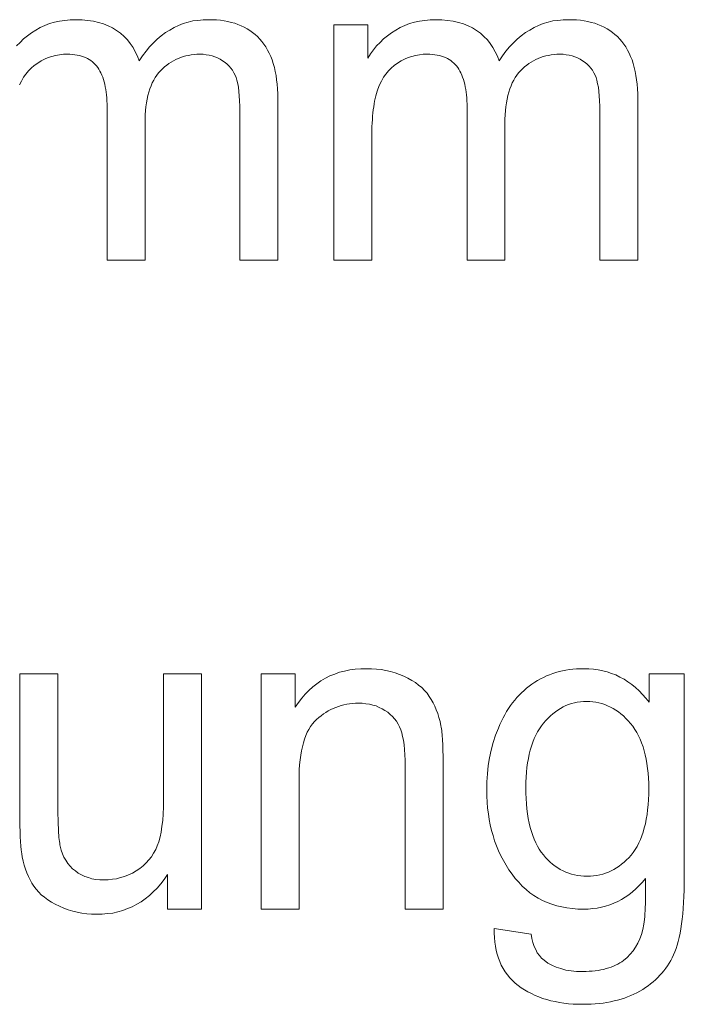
# Model space of a CAD drawing. Extents: x 1101 to 1942, y 41 to 882.
# Tile 64 of 104: x 1274.28 to 1279.4, y 852.89 to 860.48. Entities that reach past the tile are written whole.
import ezdxf

# ---------------------------------------------------------------- set-up
doc = ezdxf.new("R2010")
doc.units = 0
doc.layers.get('0').update_dxf_attribs({"lineweight": 13})
doc.layers.add('Beschriftung', color=7, linetype='Continuous', lineweight=25)

# ---------------------------------------------------------------- blocks, each defined once
blk = doc.blocks.new('Referenz-A03CP7TX1H', base_point=(1202.2632, 90.1338))
at = {"layer": 'Beschriftung', "color": 0, "lineweight": -2}
for p, q in [((1274.5097, 860.4494), (1274.5482, 860.4596)), ((1274.5482, 860.4596), (1274.5866, 860.4698)), ((1274.5866, 860.4698), (1274.6272, 860.4748)), ((1274.6272, 860.4748), (1274.668, 860.4799)), ((1274.668, 860.4799), (1274.7111, 860.4799)), ((1274.7111, 860.4799), (1274.7591, 860.4799)), ((1274.7591, 860.4799), (1274.8026, 860.4746)), ((1274.8026, 860.4746), (1274.8463, 860.4694)), ((1274.8463, 860.4694), (1274.8855, 860.4589)), ((1274.8855, 860.4589), (1274.9249, 860.4485)), ((1275.5031, 860.4352), (1275.5384, 860.4501)), ((1275.5384, 860.4501), (1275.5755, 860.46)), ((1275.5755, 860.46), (1275.6128, 860.4699)), ((1275.6128, 860.4699), (1275.6519, 860.4749)), ((1275.6519, 860.4749), (1275.691, 860.4799)), ((1275.691, 860.4799), (1275.7321, 860.4799)), ((1275.7321, 860.4799), (1275.7643, 860.4799)), ((1275.7643, 860.4799), (1275.7945, 860.4776)), ((1275.7945, 860.4776), (1275.8248, 860.4753)), ((1275.8248, 860.4753), (1275.8532, 860.4706)), ((1275.8532, 860.4706), (1275.8816, 860.4659)), ((1275.8816, 860.4659), (1275.9082, 860.4589)), ((1275.9082, 860.4589), (1275.9347, 860.4519)), ((1275.9347, 860.4519), (1275.9595, 860.4426)), ((1277.2808, 860.4494), (1277.3193, 860.4596)), ((1277.3193, 860.4596), (1277.3577, 860.4698)), ((1277.3577, 860.4698), (1277.3983, 860.4748)), ((1277.3983, 860.4748), (1277.4391, 860.4799)), ((1277.4391, 860.4799), (1277.4822, 860.4799)), ((1277.4822, 860.4799), (1277.5302, 860.4799)), ((1277.5302, 860.4799), (1277.5737, 860.4746)), ((1277.5737, 860.4746), (1277.6174, 860.4694)), ((1277.6174, 860.4694), (1277.6566, 860.4589)), ((1277.6566, 860.4589), (1277.696, 860.4485)), ((1278.2742, 860.4352), (1278.3095, 860.4501)), ((1278.3095, 860.4501), (1278.3466, 860.46)), ((1278.3466, 860.46), (1278.3839, 860.4699)), ((1278.3839, 860.4699), (1278.4231, 860.4749)), ((1278.4231, 860.4749), (1278.4621, 860.4799)), ((1278.4621, 860.4799), (1278.5033, 860.4799)), ((1278.5033, 860.4799), (1278.5354, 860.4799)), ((1278.5354, 860.4799), (1278.5657, 860.4776)), ((1278.5657, 860.4776), (1278.5959, 860.4753)), ((1278.5959, 860.4753), (1278.6243, 860.4706)), ((1278.6243, 860.4706), (1278.6527, 860.4659)), ((1278.6527, 860.4659), (1278.6793, 860.4589)), ((1278.6793, 860.4589), (1278.7058, 860.4519)), ((1278.7058, 860.4519), (1278.7306, 860.4426)), ((1274.3398, 860.3548), (1274.3702, 860.3784)), ((1274.3702, 860.3784), (1274.404, 860.3987)), ((1274.404, 860.3987), (1274.4376, 860.419)), ((1274.4376, 860.419), (1274.4737, 860.4342)), ((1274.4737, 860.4342), (1274.5097, 860.4494)), ((1274.9249, 860.4485), (1274.9599, 860.4328)), ((1274.9599, 860.4328), (1274.9948, 860.4171)), ((1274.9948, 860.4171), (1275.0255, 860.3961)), ((1275.0255, 860.3961), (1275.0561, 860.3752)), ((1275.0561, 860.3752), (1275.0824, 860.3501)), ((1275.3697, 860.3557), (1275.4011, 860.3806)), ((1275.4011, 860.3806), (1275.4344, 860.4004)), ((1275.4344, 860.4004), (1275.4678, 860.4203)), ((1275.4678, 860.4203), (1275.5031, 860.4352)), ((1275.9595, 860.4426), (1275.9842, 860.4333)), ((1275.9842, 860.4333), (1276.007, 860.4216)), ((1276.007, 860.4216), (1276.0299, 860.41)), ((1276.0299, 860.41), (1276.0509, 860.396)), ((1276.0509, 860.396), (1276.0719, 860.382)), ((1276.0719, 860.382), (1276.091, 860.3656)), ((1276.6976, 858.6278), (1276.6976, 860.4399)), ((1276.6976, 860.4399), (1276.9589, 860.4399)), ((1276.9589, 860.4399), (1276.9589, 860.1841)), ((1277.1109, 860.3548), (1277.1413, 860.3784)), ((1277.1413, 860.3784), (1277.1751, 860.3987)), ((1277.1751, 860.3987), (1277.2088, 860.419)), ((1277.2088, 860.419), (1277.2448, 860.4342)), ((1277.2448, 860.4342), (1277.2808, 860.4494)), ((1277.696, 860.4485), (1277.731, 860.4328)), ((1277.731, 860.4328), (1277.7659, 860.4171)), ((1277.7659, 860.4171), (1277.7966, 860.3961)), ((1277.7966, 860.3961), (1277.8272, 860.3752)), ((1277.8272, 860.3752), (1277.8535, 860.3501)), ((1278.1408, 860.3557), (1278.1722, 860.3806)), ((1278.1722, 860.3806), (1278.2055, 860.4004)), ((1278.2055, 860.4004), (1278.2389, 860.4203)), ((1278.2389, 860.4203), (1278.2742, 860.4352)), ((1278.7306, 860.4426), (1278.7553, 860.4333)), ((1278.7553, 860.4333), (1278.7782, 860.4216)), ((1278.7782, 860.4216), (1278.801, 860.41)), ((1278.801, 860.41), (1278.822, 860.396)), ((1278.822, 860.396), (1278.843, 860.382)), ((1278.843, 860.382), (1278.8621, 860.3656)), ((1274.2555, 860.2776), (1274.2824, 860.3045)), ((1274.2824, 860.3045), (1274.3095, 860.3313)), ((1274.3095, 860.3313), (1274.3398, 860.3548)), ((1275.0824, 860.3501), (1275.1084, 860.325)), ((1275.1084, 860.325), (1275.1301, 860.2957)), ((1275.2793, 860.2713), (1275.3087, 860.3011)), ((1275.3087, 860.3011), (1275.3382, 860.3308)), ((1275.3382, 860.3308), (1275.3697, 860.3557)), ((1276.091, 860.3656), (1276.1101, 860.3493)), ((1276.1101, 860.3493), (1276.1275, 860.3307)), ((1276.1275, 860.3307), (1276.1447, 860.312)), ((1276.1447, 860.312), (1276.1599, 860.2909)), ((1277.0266, 860.2776), (1277.0535, 860.3045)), ((1277.0535, 860.3045), (1277.0805, 860.3313)), ((1277.0805, 860.3313), (1277.1109, 860.3548)), ((1277.8535, 860.3501), (1277.8795, 860.325)), ((1277.8795, 860.325), (1277.9012, 860.2957)), ((1278.0504, 860.2713), (1278.0799, 860.3011)), ((1278.0799, 860.3011), (1278.1093, 860.3308)), ((1278.1093, 860.3308), (1278.1408, 860.3557)), ((1278.8621, 860.3656), (1278.8812, 860.3493)), ((1278.8812, 860.3493), (1278.8986, 860.3307)), ((1278.8986, 860.3307), (1278.9158, 860.312)), ((1278.9158, 860.312), (1278.931, 860.2909)), ((1275.1301, 860.2957), (1275.1517, 860.2665)), ((1275.1517, 860.2665), (1275.1688, 860.2331)), ((1275.1688, 860.2331), (1275.186, 860.1996)), ((1275.2242, 860.2017), (1275.2517, 860.2365)), ((1275.2517, 860.2365), (1275.2793, 860.2713)), ((1276.1599, 860.2909), (1276.1749, 860.2696)), ((1276.1749, 860.2696), (1276.1879, 860.246)), ((1276.1879, 860.246), (1276.2009, 860.2223)), ((1276.9792, 860.2175), (1277.0029, 860.2475)), ((1277.0029, 860.2475), (1277.0266, 860.2776)), ((1277.9012, 860.2957), (1277.9228, 860.2665)), ((1277.9228, 860.2665), (1277.94, 860.2331)), ((1277.94, 860.2331), (1277.9571, 860.1996)), ((1277.9953, 860.2017), (1278.0228, 860.2365)), ((1278.0228, 860.2365), (1278.0504, 860.2713)), ((1278.931, 860.2909), (1278.9461, 860.2696)), ((1278.9461, 860.2696), (1278.9591, 860.246)), ((1278.9591, 860.246), (1278.972, 860.2223)), ((1274.444, 860.162), (1274.4178, 860.1449)), ((1274.4715, 860.1748), (1274.444, 860.162)), ((1274.4988, 860.1876), (1274.4715, 860.1748)), ((1274.5273, 860.1961), (1274.4988, 860.1876)), ((1274.5559, 860.2046), (1274.5273, 860.1961)), ((1274.5856, 860.2089), (1274.5559, 860.2046)), ((1274.6153, 860.2132), (1274.5856, 860.2089)), ((1274.6463, 860.2132), (1274.6153, 860.2132)), ((1274.6665, 860.2132), (1274.6463, 860.2132)), ((1274.6854, 860.2116), (1274.6665, 860.2132)), ((1274.7043, 860.21), (1274.6854, 860.2116)), ((1274.7218, 860.2068), (1274.7043, 860.21)), ((1274.7393, 860.2036), (1274.7218, 860.2068)), ((1274.7553, 860.1988), (1274.7393, 860.2036)), ((1274.7714, 860.194), (1274.7553, 860.1988)), ((1274.786, 860.1876), (1274.7714, 860.194)), ((1274.8006, 860.1812), (1274.786, 860.1876)), ((1274.8139, 860.1732), (1274.8006, 860.1812)), ((1274.8271, 860.1652), (1274.8139, 860.1732)), ((1274.8389, 860.1556), (1274.8271, 860.1652)), ((1274.8506, 860.146), (1274.8389, 860.1556)), ((1275.186, 860.1996), (1275.1985, 860.162)), ((1275.1985, 860.162), (1275.2242, 860.2017)), ((1275.4452, 860.1535), (1275.4282, 860.1416)), ((1275.4631, 860.1635), (1275.4452, 860.1535)), ((1275.481, 860.1734), (1275.4631, 860.1635)), ((1275.4998, 860.1814), (1275.481, 860.1734)), ((1275.5188, 860.1894), (1275.4998, 860.1814)), ((1275.5387, 860.1953), (1275.5188, 860.1894)), ((1275.5585, 860.2013), (1275.5387, 860.1953)), ((1275.5792, 860.2052), (1275.5585, 860.2013)), ((1275.6001, 860.2091), (1275.5792, 860.2052)), ((1275.6219, 860.2111), (1275.6001, 860.2091)), ((1275.6436, 860.2132), (1275.6219, 860.2111)), ((1275.6664, 860.2132), (1275.6436, 860.2132)), ((1275.6916, 860.2132), (1275.6664, 860.2132)), ((1275.7152, 860.2101), (1275.6916, 860.2132)), ((1275.7388, 860.2069), (1275.7152, 860.2101)), ((1275.7607, 860.2007), (1275.7388, 860.2069)), ((1275.7827, 860.1946), (1275.7607, 860.2007)), ((1275.8029, 860.1853), (1275.7827, 860.1946)), ((1275.8233, 860.1761), (1275.8029, 860.1853)), ((1275.8419, 860.1637), (1275.8233, 860.1761)), ((1275.8606, 860.1513), (1275.8419, 860.1637)), ((1275.8764, 860.1369), (1275.8606, 860.1513)), ((1276.2009, 860.2223), (1276.2116, 860.1961)), ((1276.2116, 860.1961), (1276.2225, 860.1699)), ((1276.2225, 860.1699), (1276.2311, 860.1411)), ((1276.9589, 860.1841), (1276.9792, 860.2175)), ((1277.2151, 860.162), (1277.1889, 860.1449)), ((1277.2426, 860.1748), (1277.2151, 860.162)), ((1277.2699, 860.1876), (1277.2426, 860.1748)), ((1277.2984, 860.1961), (1277.2699, 860.1876)), ((1277.327, 860.2046), (1277.2984, 860.1961)), ((1277.3567, 860.2089), (1277.327, 860.2046)), ((1277.3864, 860.2132), (1277.3567, 860.2089)), ((1277.4174, 860.2132), (1277.3864, 860.2132)), ((1277.4377, 860.2132), (1277.4174, 860.2132)), ((1277.4565, 860.2116), (1277.4377, 860.2132)), ((1277.4754, 860.21), (1277.4565, 860.2116)), ((1277.4929, 860.2068), (1277.4754, 860.21)), ((1277.5105, 860.2036), (1277.4929, 860.2068)), ((1277.5264, 860.1988), (1277.5105, 860.2036)), ((1277.5425, 860.194), (1277.5264, 860.1988)), ((1277.5571, 860.1876), (1277.5425, 860.194)), ((1277.5718, 860.1812), (1277.5571, 860.1876)), ((1277.585, 860.1732), (1277.5718, 860.1812)), ((1277.5982, 860.1652), (1277.585, 860.1732)), ((1277.61, 860.1556), (1277.5982, 860.1652)), ((1277.6217, 860.146), (1277.61, 860.1556)), ((1277.9571, 860.1996), (1277.9697, 860.162)), ((1277.9697, 860.162), (1277.9953, 860.2017)), ((1278.2163, 860.1535), (1278.1993, 860.1416)), ((1278.2342, 860.1635), (1278.2163, 860.1535)), ((1278.2522, 860.1734), (1278.2342, 860.1635)), ((1278.271, 860.1814), (1278.2522, 860.1734)), ((1278.2899, 860.1894), (1278.271, 860.1814)), ((1278.3098, 860.1953), (1278.2899, 860.1894)), ((1278.3296, 860.2013), (1278.3098, 860.1953)), ((1278.3505, 860.2052), (1278.3296, 860.2013)), ((1278.3712, 860.2091), (1278.3505, 860.2052)), ((1278.393, 860.2111), (1278.3712, 860.2091)), ((1278.4147, 860.2132), (1278.393, 860.2111)), ((1278.4376, 860.2132), (1278.4147, 860.2132)), ((1278.4627, 860.2132), (1278.4376, 860.2132)), ((1278.4863, 860.2101), (1278.4627, 860.2132)), ((1278.5099, 860.2069), (1278.4863, 860.2101)), ((1278.5318, 860.2007), (1278.5099, 860.2069)), ((1278.5538, 860.1946), (1278.5318, 860.2007)), ((1278.5741, 860.1853), (1278.5538, 860.1946)), ((1278.5944, 860.1761), (1278.5741, 860.1853)), ((1278.613, 860.1637), (1278.5944, 860.1761)), ((1278.6317, 860.1513), (1278.613, 860.1637)), ((1278.6475, 860.1369), (1278.6317, 860.1513)), ((1278.972, 860.2223), (1278.9829, 860.1961)), ((1278.9829, 860.1961), (1278.9936, 860.1699)), ((1278.9936, 860.1699), (1279.0022, 860.1411)), ((1274.3464, 860.0859), (1274.3274, 860.061)), ((1274.3689, 860.107), (1274.3464, 860.0859)), ((1274.3916, 860.1279), (1274.3689, 860.107)), ((1274.4178, 860.1449), (1274.3916, 860.1279)), ((1274.861, 860.1348), (1274.8506, 860.146)), ((1274.8714, 860.1236), (1274.861, 860.1348)), ((1274.8803, 860.1109), (1274.8714, 860.1236)), ((1274.8892, 860.0981), (1274.8803, 860.1109)), ((1274.8971, 860.0837), (1274.8892, 860.0981)), ((1274.9049, 860.0693), (1274.8971, 860.0837)), ((1275.3642, 860.0862), (1275.3492, 860.0703)), ((1275.3792, 860.102), (1275.3642, 860.0862)), ((1275.3952, 860.1159), (1275.3792, 860.102)), ((1275.4112, 860.1297), (1275.3952, 860.1159)), ((1275.4282, 860.1416), (1275.4112, 860.1297)), ((1275.8922, 860.1227), (1275.8764, 860.1369)), ((1275.9051, 860.1064), (1275.8922, 860.1227)), ((1275.9179, 860.0901), (1275.9051, 860.1064)), ((1275.9279, 860.0717), (1275.9179, 860.0901)), ((1275.938, 860.0536), (1275.9279, 860.0717)), ((1276.2311, 860.1411), (1276.2398, 860.1125)), ((1276.2398, 860.1125), (1276.2463, 860.0812)), ((1276.2463, 860.0812), (1276.2528, 860.0499)), ((1277.1175, 860.0859), (1277.0985, 860.061)), ((1277.14, 860.107), (1277.1175, 860.0859)), ((1277.1627, 860.1279), (1277.14, 860.107)), ((1277.1889, 860.1449), (1277.1627, 860.1279)), ((1277.6321, 860.1348), (1277.6217, 860.146)), ((1277.6425, 860.1236), (1277.6321, 860.1348)), ((1277.6514, 860.1109), (1277.6425, 860.1236)), ((1277.6604, 860.0981), (1277.6514, 860.1109)), ((1277.6682, 860.0837), (1277.6604, 860.0981)), ((1277.676, 860.0693), (1277.6682, 860.0837)), ((1278.1353, 860.0862), (1278.1203, 860.0703)), ((1278.1503, 860.102), (1278.1353, 860.0862)), ((1278.1663, 860.1159), (1278.1503, 860.102)), ((1278.1823, 860.1297), (1278.1663, 860.1159)), ((1278.1993, 860.1416), (1278.1823, 860.1297)), ((1278.6633, 860.1227), (1278.6475, 860.1369)), ((1278.6762, 860.1064), (1278.6633, 860.1227)), ((1278.6891, 860.0901), (1278.6762, 860.1064)), ((1278.6991, 860.0717), (1278.6891, 860.0901)), ((1278.7091, 860.0536), (1278.6991, 860.0717)), ((1279.0022, 860.1411), (1279.0109, 860.1125)), ((1279.0109, 860.1125), (1279.0174, 860.0812)), ((1279.0174, 860.0812), (1279.0239, 860.0499)), ((1274.293, 860.0072), (1274.2776, 859.9783)), ((1274.3084, 860.036), (1274.293, 860.0072)), ((1274.3274, 860.061), (1274.3084, 860.036)), ((1274.9116, 860.0533), (1274.9049, 860.0693)), ((1274.9183, 860.0373), (1274.9116, 860.0533)), ((1274.9239, 860.0197), (1274.9183, 860.0373)), ((1274.9295, 860.0021), (1274.9239, 860.0197)), ((1274.9339, 859.9831), (1274.9295, 860.0021)), ((1275.3117, 860.013), (1275.3004, 859.9925)), ((1275.323, 860.0337), (1275.3117, 860.013)), ((1275.3361, 860.052), (1275.323, 860.0337)), ((1275.3492, 860.0703), (1275.3361, 860.052)), ((1275.9451, 860.0333), (1275.938, 860.0536)), ((1275.9522, 860.013), (1275.9451, 860.0333)), ((1275.9575, 859.9863), (1275.9522, 860.013)), ((1276.2528, 860.0499), (1276.257, 860.0161)), ((1276.257, 860.0161), (1276.2614, 859.9824)), ((1277.0641, 860.0072), (1277.0488, 859.9783)), ((1277.0795, 860.036), (1277.0641, 860.0072)), ((1277.0985, 860.061), (1277.0795, 860.036)), ((1277.6828, 860.0533), (1277.676, 860.0693)), ((1277.6894, 860.0373), (1277.6828, 860.0533)), ((1277.695, 860.0197), (1277.6894, 860.0373)), ((1277.7006, 860.0021), (1277.695, 860.0197)), ((1277.705, 859.9831), (1277.7006, 860.0021)), ((1278.0828, 860.013), (1278.0715, 859.9925)), ((1278.0941, 860.0337), (1278.0828, 860.013)), ((1278.1072, 860.052), (1278.0941, 860.0337)), ((1278.1203, 860.0703), (1278.1072, 860.052)), ((1278.7162, 860.0333), (1278.7091, 860.0536)), ((1278.7233, 860.013), (1278.7162, 860.0333)), ((1278.7287, 859.9863), (1278.7233, 860.013)), ((1279.0239, 860.0499), (1279.0282, 860.0161)), ((1279.0282, 860.0161), (1279.0325, 859.9824)), ((1274.9384, 859.9638), (1274.9339, 859.9831)), ((1274.9417, 859.9431), (1274.9384, 859.9638)), ((1274.9451, 859.9223), (1274.9417, 859.9431)), ((1274.9474, 859.8999), (1274.9451, 859.9223)), ((1275.2741, 859.9209), (1275.2666, 859.8955)), ((1275.2816, 859.9464), (1275.2741, 859.9209)), ((1275.291, 859.9695), (1275.2816, 859.9464)), ((1275.3004, 859.9925), (1275.291, 859.9695)), ((1275.9629, 859.9597), (1275.9575, 859.9863)), ((1275.9665, 859.9265), (1275.9629, 859.9597)), ((1275.97, 859.8934), (1275.9665, 859.9265)), ((1276.2614, 859.9824), (1276.2635, 859.9461)), ((1276.2635, 859.9461), (1276.2658, 859.9098)), ((1277.031, 859.9291), (1277.0258, 859.9109)), ((1277.0369, 859.9455), (1277.031, 859.9291)), ((1277.0488, 859.9783), (1277.0369, 859.9455)), ((1277.7096, 859.9638), (1277.705, 859.9831)), ((1277.7128, 859.9431), (1277.7096, 859.9638)), ((1277.7162, 859.9223), (1277.7128, 859.9431)), ((1277.7185, 859.8999), (1277.7162, 859.9223)), ((1278.0452, 859.9209), (1278.0377, 859.8955)), ((1278.0527, 859.9464), (1278.0452, 859.9209)), ((1278.0621, 859.9695), (1278.0527, 859.9464)), ((1278.0715, 859.9925), (1278.0621, 859.9695)), ((1278.734, 859.9597), (1278.7287, 859.9863)), ((1278.7376, 859.9265), (1278.734, 859.9597)), ((1278.7411, 859.8934), (1278.7376, 859.9265)), ((1279.0325, 859.9824), (1279.0346, 859.9461)), ((1279.0346, 859.9461), (1279.0369, 859.9098)), ((1274.9495, 859.8775), (1274.9474, 859.8999)), ((1274.9507, 859.8535), (1274.9495, 859.8775)), ((1274.9519, 859.8296), (1274.9507, 859.8535)), ((1275.2609, 859.8678), (1275.2553, 859.8399)), ((1275.2666, 859.8955), (1275.2609, 859.8678)), ((1275.9718, 859.8538), (1275.97, 859.8934)), ((1275.9735, 859.8142), (1275.9718, 859.8538)), ((1276.2658, 859.9098), (1276.2658, 859.8711)), ((1276.2658, 859.8711), (1276.2658, 858.6278)), ((1277.0119, 859.8526), (1277.0081, 859.8308)), ((1277.0163, 859.8727), (1277.0119, 859.8526)), ((1277.0207, 859.8927), (1277.0163, 859.8727)), ((1277.0258, 859.9109), (1277.0207, 859.8927)), ((1277.7207, 859.8775), (1277.7185, 859.8999)), ((1277.7218, 859.8535), (1277.7207, 859.8775)), ((1277.723, 859.8296), (1277.7218, 859.8535)), ((1278.0321, 859.8678), (1278.0264, 859.8399)), ((1278.0377, 859.8955), (1278.0321, 859.8678)), ((1278.7429, 859.8538), (1278.7411, 859.8934)), ((1278.7446, 859.8142), (1278.7429, 859.8538)), ((1279.0369, 859.9098), (1279.0369, 859.8711)), ((1279.0369, 859.8711), (1279.0369, 858.6278)), ((1274.9519, 859.804), (1274.9519, 859.8296)), ((1274.9519, 858.6278), (1274.9519, 859.804)), ((1275.2478, 859.7796), (1275.2459, 859.747)), ((1275.2515, 859.8098), (1275.2478, 859.7796)), ((1275.2553, 859.8399), (1275.2515, 859.8098)), ((1275.9735, 859.7682), (1275.9735, 859.8142)), ((1275.9735, 858.6278), (1275.9735, 859.7682)), ((1277.0016, 859.7853), (1276.9987, 859.7616)), ((1277.0045, 859.8089), (1277.0016, 859.7853)), ((1277.0081, 859.8308), (1277.0045, 859.8089)), ((1277.723, 859.804), (1277.723, 859.8296)), ((1277.723, 858.6278), (1277.723, 859.804)), ((1278.0189, 859.7796), (1278.017, 859.747)), ((1278.0227, 859.8098), (1278.0189, 859.7796)), ((1278.0264, 859.8399), (1278.0227, 859.8098)), ((1278.7446, 859.7682), (1278.7446, 859.8142)), ((1278.7446, 858.6278), (1278.7446, 859.7682)), ((1275.2459, 859.747), (1275.244, 859.7145)), ((1275.244, 859.7145), (1275.244, 859.6795)), ((1276.9942, 859.7107), (1276.9927, 859.6834)), ((1276.9964, 859.7361), (1276.9942, 859.7107)), ((1276.9987, 859.7616), (1276.9964, 859.7361)), ((1278.017, 859.747), (1278.0151, 859.7145)), ((1278.0151, 859.7145), (1278.0151, 859.6795)), ((1275.244, 859.6795), (1275.244, 858.6278)), ((1276.9905, 859.627), (1276.9898, 859.5979)), ((1276.9913, 859.6561), (1276.9905, 859.627)), ((1276.9927, 859.6834), (1276.9913, 859.6561)), ((1278.0151, 859.6795), (1278.0151, 858.6278)), ((1276.9898, 859.5979), (1276.9898, 859.567)), ((1276.9898, 859.567), (1276.9898, 858.6278)), ((1275.244, 858.6278), (1274.9519, 858.6278)), ((1276.2658, 858.6278), (1275.9735, 858.6278)), ((1276.9898, 858.6278), (1276.6976, 858.6278)), ((1278.0151, 858.6278), (1277.723, 858.6278)), ((1279.0369, 858.6278), (1278.7446, 858.6278)), ((1276.7042, 855.438), (1276.7411, 855.452)), ((1276.7411, 855.452), (1276.7807, 855.4613)), ((1276.7807, 855.4613), (1276.8202, 855.4706)), ((1276.8202, 855.4706), (1276.8624, 855.4753)), ((1276.8624, 855.4753), (1276.9047, 855.4799)), ((1276.9047, 855.4799), (1276.9495, 855.4799)), ((1276.9495, 855.4799), (1276.9884, 855.4799)), ((1276.9884, 855.4799), (1277.0258, 855.4762)), ((1277.0258, 855.4762), (1277.0633, 855.4725)), ((1277.0633, 855.4725), (1277.099, 855.4653)), ((1277.099, 855.4653), (1277.1348, 855.4579)), ((1277.1348, 855.4579), (1277.1691, 855.4469)), ((1277.1691, 855.4469), (1277.2033, 855.4358)), ((1278.3829, 855.4426), (1278.4079, 855.4501)), ((1278.4079, 855.4501), (1278.4327, 855.4575)), ((1278.4327, 855.4575), (1278.4586, 855.4631)), ((1278.4586, 855.4631), (1278.4844, 855.4687)), ((1278.4844, 855.4687), (1278.5111, 855.4725)), ((1278.5111, 855.4725), (1278.538, 855.4762)), ((1278.538, 855.4762), (1278.5657, 855.478)), ((1278.5657, 855.478), (1278.5933, 855.4799)), ((1278.5933, 855.4799), (1278.622, 855.4799)), ((1278.622, 855.4799), (1278.6601, 855.4799)), ((1278.6601, 855.4799), (1278.6966, 855.4759)), ((1278.6966, 855.4759), (1278.7331, 855.4718)), ((1278.7331, 855.4718), (1278.7679, 855.4637)), ((1278.7679, 855.4637), (1278.8027, 855.4557)), ((1278.8027, 855.4557), (1278.8358, 855.4435)), ((1274.2813, 854.3177), (1274.2813, 855.4399)), ((1274.2813, 855.4399), (1274.5734, 855.4399)), ((1274.5734, 855.4399), (1274.5734, 854.4357)), ((1275.3864, 854.4698), (1275.3864, 855.4399)), ((1275.3864, 855.4399), (1275.6785, 855.4399)), ((1275.6785, 855.4399), (1275.6785, 853.6278)), ((1276.1378, 853.6278), (1276.1378, 855.4399)), ((1276.1378, 855.4399), (1276.4008, 855.4399)), ((1276.4008, 855.4399), (1276.4008, 855.1824)), ((1276.567, 855.3637), (1276.5987, 855.3869)), ((1276.5987, 855.3869), (1276.633, 855.4056)), ((1276.633, 855.4056), (1276.6673, 855.4241)), ((1276.6673, 855.4241), (1276.7042, 855.438)), ((1277.2033, 855.4358), (1277.236, 855.4211)), ((1277.236, 855.4211), (1277.2687, 855.4064)), ((1277.2687, 855.4064), (1277.2972, 855.3894)), ((1277.2972, 855.3894), (1277.3258, 855.3724)), ((1277.3258, 855.3724), (1277.3502, 855.3531)), ((1278.2233, 855.3605), (1278.2445, 855.3755)), ((1278.2445, 855.3755), (1278.2666, 855.3885)), ((1278.2666, 855.3885), (1278.2887, 855.4015)), ((1278.2887, 855.4015), (1278.3118, 855.4128)), ((1278.3118, 855.4128), (1278.3349, 855.4239)), ((1278.3349, 855.4239), (1278.3589, 855.4333)), ((1278.3589, 855.4333), (1278.3829, 855.4426)), ((1278.8358, 855.4435), (1278.869, 855.4313)), ((1278.869, 855.4313), (1278.9004, 855.4151)), ((1278.9004, 855.4151), (1278.9318, 855.3989)), ((1278.9318, 855.3989), (1278.9617, 855.3786)), ((1278.9617, 855.3786), (1278.9915, 855.3584)), ((1279.1253, 855.2207), (1279.1253, 855.4399)), ((1279.1253, 855.4399), (1279.3958, 855.4399)), ((1279.3958, 855.4399), (1279.3958, 853.8746)), ((1276.4774, 855.2847), (1276.5064, 855.3125)), ((1276.5064, 855.3125), (1276.5354, 855.3404)), ((1276.5354, 855.3404), (1276.567, 855.3637)), ((1277.3502, 855.3531), (1277.3747, 855.3338)), ((1277.3747, 855.3338), (1277.395, 855.3122)), ((1277.395, 855.3122), (1277.4154, 855.2906)), ((1278.1248, 855.2766), (1278.1434, 855.2946)), ((1278.1434, 855.2946), (1278.1622, 855.3127)), ((1278.1622, 855.3127), (1278.1821, 855.3291)), ((1278.1821, 855.3291), (1278.202, 855.3456)), ((1278.202, 855.3456), (1278.2233, 855.3605)), ((1278.9915, 855.3584), (1279.0196, 855.3341)), ((1279.0196, 855.3341), (1279.0477, 855.3098)), ((1279.0477, 855.3098), (1279.0742, 855.2815)), ((1276.4008, 855.1824), (1276.4246, 855.2196)), ((1276.4246, 855.2196), (1276.451, 855.2521)), ((1276.451, 855.2521), (1276.4774, 855.2847)), ((1277.4154, 855.2906), (1277.4315, 855.2667)), ((1277.4315, 855.2667), (1277.4478, 855.2428)), ((1277.4478, 855.2428), (1277.4616, 855.2167)), ((1277.4616, 855.2167), (1277.4754, 855.1906)), ((1278.0576, 855.1951), (1278.0737, 855.2162)), ((1278.0737, 855.2162), (1278.0899, 855.2373)), ((1278.0899, 855.2373), (1278.1073, 855.2569)), ((1278.1073, 855.2569), (1278.1248, 855.2766)), ((1278.5497, 855.2161), (1278.5271, 855.2109)), ((1278.5722, 855.2212), (1278.5497, 855.2161)), ((1278.5956, 855.2239), (1278.5722, 855.2212)), ((1278.619, 855.2265), (1278.5956, 855.2239)), ((1278.6433, 855.2265), (1278.619, 855.2265)), ((1278.668, 855.2265), (1278.6433, 855.2265)), ((1278.6919, 855.2239), (1278.668, 855.2265)), ((1278.7157, 855.2212), (1278.6919, 855.2239)), ((1278.7386, 855.2159), (1278.7157, 855.2212)), ((1279.0742, 855.2815), (1279.1006, 855.2532)), ((1279.1006, 855.2532), (1279.1253, 855.2207)), ((1276.6365, 855.1432), (1276.6179, 855.1315)), ((1276.655, 855.1548), (1276.6365, 855.1432)), ((1276.6743, 855.1645), (1276.655, 855.1548)), ((1276.6937, 855.1743), (1276.6743, 855.1645)), ((1276.7138, 855.182), (1276.6937, 855.1743)), ((1276.734, 855.1898), (1276.7138, 855.182)), ((1276.755, 855.1957), (1276.734, 855.1898)), ((1276.7758, 855.2015), (1276.755, 855.1957)), ((1276.7976, 855.2054), (1276.7758, 855.2015)), ((1276.8194, 855.2093), (1276.7976, 855.2054)), ((1276.8419, 855.2112), (1276.8194, 855.2093)), ((1276.8644, 855.2132), (1276.8419, 855.2112)), ((1276.8877, 855.2132), (1276.8644, 855.2132)), ((1276.917, 855.2132), (1276.8877, 855.2132)), ((1276.9443, 855.2097), (1276.917, 855.2132)), ((1276.9716, 855.2062), (1276.9443, 855.2097)), ((1276.9972, 855.1993), (1276.9716, 855.2062)), ((1277.0227, 855.1924), (1276.9972, 855.1993)), ((1277.0462, 855.182), (1277.0227, 855.1924)), ((1277.0698, 855.1716), (1277.0462, 855.182)), ((1277.0914, 855.1578), (1277.0698, 855.1716)), ((1277.1132, 855.1439), (1277.0914, 855.1578)), ((1277.1316, 855.1277), (1277.1132, 855.1439)), ((1277.4754, 855.1906), (1277.4868, 855.1623)), ((1277.4868, 855.1623), (1277.4982, 855.134)), ((1278.0139, 855.1253), (1278.0276, 855.1496)), ((1278.0276, 855.1496), (1278.0426, 855.1723)), ((1278.0426, 855.1723), (1278.0576, 855.1951)), ((1278.403, 855.1484), (1278.3842, 855.1329)), ((1278.4229, 855.1615), (1278.403, 855.1484)), ((1278.4426, 855.1744), (1278.4229, 855.1615)), ((1278.4633, 855.1849), (1278.4426, 855.1744)), ((1278.484, 855.1952), (1278.4633, 855.1849)), ((1278.5056, 855.203), (1278.484, 855.1952)), ((1278.5271, 855.2109), (1278.5056, 855.203)), ((1278.7615, 855.2106), (1278.7386, 855.2159)), ((1278.7836, 855.2027), (1278.7615, 855.2106)), ((1278.8057, 855.1948), (1278.7836, 855.2027)), ((1278.8268, 855.1842), (1278.8057, 855.1948)), ((1278.8479, 855.1736), (1278.8268, 855.1842)), ((1278.8681, 855.1604), (1278.8479, 855.1736)), ((1278.8883, 855.1473), (1278.8681, 855.1604)), ((1278.9077, 855.1314), (1278.8883, 855.1473)), ((1276.5485, 855.0731), (1276.5337, 855.0541)), ((1276.5655, 855.0887), (1276.5485, 855.0731)), ((1276.5825, 855.1043), (1276.5655, 855.0887)), ((1276.6001, 855.1178), (1276.5825, 855.1043)), ((1276.6179, 855.1315), (1276.6001, 855.1178)), ((1277.15, 855.1115), (1277.1316, 855.1277)), ((1277.1652, 855.0929), (1277.15, 855.1115)), ((1277.1803, 855.0744), (1277.1652, 855.0929)), ((1277.1921, 855.0536), (1277.1803, 855.0744)), ((1277.4982, 855.134), (1277.507, 855.1033)), ((1277.507, 855.1033), (1277.516, 855.0727)), ((1277.516, 855.0727), (1277.5225, 855.0399)), ((1277.9755, 855.0494), (1277.9879, 855.0752)), ((1277.9879, 855.0752), (1278.0003, 855.1011)), ((1278.0003, 855.1011), (1278.0139, 855.1253)), ((1278.3295, 855.0809), (1278.3125, 855.06)), ((1278.3474, 855.099), (1278.3295, 855.0809)), ((1278.3654, 855.1172), (1278.3474, 855.099)), ((1278.3842, 855.1329), (1278.3654, 855.1172)), ((1278.927, 855.1156), (1278.9077, 855.1314)), ((1278.9454, 855.0971), (1278.927, 855.1156)), ((1278.9639, 855.0786), (1278.9454, 855.0971)), ((1278.9814, 855.0575), (1278.9639, 855.0786)), ((1276.4935, 854.99), (1276.4829, 854.964)), ((1276.5062, 855.0126), (1276.4935, 854.99)), ((1276.5189, 855.0351), (1276.5062, 855.0126)), ((1276.5337, 855.0541), (1276.5189, 855.0351)), ((1277.2039, 855.0326), (1277.1921, 855.0536)), ((1277.2124, 855.0094), (1277.2039, 855.0326)), ((1277.221, 854.9861), (1277.2124, 855.0094)), ((1277.5225, 855.0399), (1277.5246, 855.0292)), ((1277.5246, 855.0292), (1277.5263, 855.0165)), ((1277.5263, 855.0165), (1277.5281, 855.0039)), ((1277.5281, 855.0039), (1277.5296, 854.9892)), ((1277.5296, 854.9892), (1277.5311, 854.9746)), ((1277.942, 854.9672), (1277.9643, 855.022)), ((1277.9643, 855.022), (1277.9755, 855.0494)), ((1278.2656, 854.9925), (1278.2529, 854.9667)), ((1278.2806, 855.0159), (1278.2656, 854.9925)), ((1278.2954, 855.0393), (1278.2806, 855.0159)), ((1278.3125, 855.06), (1278.2954, 855.0393)), ((1278.9989, 855.0364), (1278.9814, 855.0575)), ((1279.0143, 855.0126), (1278.9989, 855.0364)), ((1279.0297, 854.989), (1279.0143, 855.0126)), ((1279.0428, 854.9627), (1279.0297, 854.989)), ((1276.4722, 854.9379), (1276.4638, 854.9084)), ((1276.4829, 854.964), (1276.4722, 854.9379)), ((1277.2274, 854.957), (1277.221, 854.9861)), ((1277.2338, 854.9279), (1277.2274, 854.957)), ((1277.2381, 854.8929), (1277.2338, 854.9279)), ((1277.5311, 854.9746), (1277.5324, 854.9579)), ((1277.5324, 854.9579), (1277.5336, 854.9413)), ((1277.5336, 854.9413), (1277.5347, 854.9227)), ((1277.5347, 854.9227), (1277.5357, 854.904)), ((1277.9252, 854.91), (1277.942, 854.9672)), ((1278.2294, 854.9125), (1278.2188, 854.8841)), ((1278.2401, 854.9408), (1278.2294, 854.9125)), ((1278.2529, 854.9667), (1278.2401, 854.9408)), ((1279.0559, 854.9365), (1279.0428, 854.9627)), ((1279.067, 854.9076), (1279.0559, 854.9365)), ((1276.449, 854.8459), (1276.4426, 854.813)), ((1276.4553, 854.879), (1276.449, 854.8459)), ((1276.4638, 854.9084), (1276.4553, 854.879)), ((1277.2423, 854.8578), (1277.2381, 854.8929)), ((1277.2444, 854.8169), (1277.2423, 854.8578)), ((1277.5357, 854.904), (1277.5365, 854.8833)), ((1277.5365, 854.8833), (1277.5372, 854.8627)), ((1277.5372, 854.8627), (1277.5377, 854.8401)), ((1277.5377, 854.8401), (1277.5382, 854.8174)), ((1277.8973, 854.7928), (1277.9085, 854.8526)), ((1277.9085, 854.8526), (1277.9252, 854.91)), ((1278.2103, 854.8533), (1278.2018, 854.8224)), ((1278.2188, 854.8841), (1278.2103, 854.8533)), ((1279.0779, 854.8789), (1279.067, 854.9076)), ((1279.0867, 854.8475), (1279.0779, 854.8789)), ((1279.0954, 854.8161), (1279.0867, 854.8475)), ((1276.4384, 854.7765), (1276.4342, 854.74)), ((1276.4426, 854.813), (1276.4384, 854.7765)), ((1277.2465, 854.7759), (1277.2444, 854.8169)), ((1277.2465, 854.729), (1277.2465, 854.7759)), ((1277.5382, 854.8174), (1277.5385, 854.7927)), ((1277.5385, 854.7927), (1277.5388, 854.7681)), ((1277.5388, 854.7681), (1277.5388, 854.7414)), ((1277.8861, 854.733), (1277.8973, 854.7928)), ((1278.1954, 854.789), (1278.189, 854.7555)), ((1278.2018, 854.8224), (1278.1954, 854.789)), ((1279.1019, 854.7821), (1279.0954, 854.8161)), ((1279.1085, 854.7482), (1279.1019, 854.7821)), ((1276.432, 854.7), (1276.4299, 854.66)), ((1276.4342, 854.74), (1276.432, 854.7)), ((1277.2465, 853.6278), (1277.2465, 854.729)), ((1277.5388, 854.7414), (1277.5388, 853.6278)), ((1277.8805, 854.6707), (1277.8861, 854.733)), ((1278.1847, 854.7196), (1278.1805, 854.6836)), ((1278.189, 854.7555), (1278.1847, 854.7196)), ((1279.113, 854.7118), (1279.1085, 854.7482)), ((1279.1173, 854.6753), (1279.113, 854.7118)), ((1276.4299, 854.66), (1276.4299, 854.6165)), ((1276.4299, 854.6165), (1276.4299, 853.6278)), ((1277.875, 854.6084), (1277.8805, 854.6707)), ((1278.1784, 854.6452), (1278.1762, 854.6067)), ((1278.1805, 854.6836), (1278.1784, 854.6452)), ((1279.1195, 854.6362), (1279.1173, 854.6753)), ((1279.1218, 854.5972), (1279.1195, 854.6362)), ((1277.875, 854.5436), (1277.875, 854.6084)), ((1277.875, 854.4965), (1277.875, 854.5436)), ((1278.1762, 854.6067), (1278.1762, 854.5658)), ((1278.1762, 854.5658), (1278.1762, 854.5212)), ((1279.1218, 854.5556), (1279.1218, 854.5972)), ((1279.1218, 854.5121), (1279.1218, 854.5556)), ((1275.3864, 854.4118), (1275.3864, 854.4698)), ((1277.8781, 854.451), (1277.875, 854.4965)), ((1278.1762, 854.5212), (1278.1784, 854.4796)), ((1278.1784, 854.4796), (1278.1805, 854.438)), ((1279.1175, 854.4307), (1279.1196, 854.4714)), ((1279.1196, 854.4714), (1279.1218, 854.5121)), ((1274.5734, 854.4357), (1274.5734, 854.4056)), ((1274.5734, 854.4056), (1274.5737, 854.378)), ((1275.3834, 854.3607), (1275.3864, 854.4118)), ((1277.8811, 854.4056), (1277.8781, 854.451)), ((1277.8872, 854.3619), (1277.8811, 854.4056)), ((1278.1805, 854.438), (1278.1846, 854.3994)), ((1278.1846, 854.3994), (1278.1888, 854.3609)), ((1279.109, 854.3553), (1279.1132, 854.3931)), ((1279.1132, 854.3931), (1279.1175, 854.4307)), ((1274.2813, 854.2687), (1274.2813, 854.3177)), ((1274.5737, 854.378), (1274.5739, 854.3505)), ((1274.5739, 854.3505), (1274.5745, 854.3254)), ((1274.5745, 854.3254), (1274.5751, 854.3002)), ((1275.3745, 854.2654), (1275.3804, 854.3096)), ((1275.3804, 854.3096), (1275.3834, 854.3607)), ((1277.8932, 854.318), (1277.8872, 854.3619)), ((1277.9024, 854.276), (1277.8932, 854.318)), ((1278.1888, 854.3609), (1278.1951, 854.3254)), ((1278.1951, 854.3254), (1278.2014, 854.2897)), ((1279.0962, 854.2856), (1279.1026, 854.3204)), ((1279.1026, 854.3204), (1279.109, 854.3553)), ((1274.2824, 854.2262), (1274.2813, 854.2687)), ((1274.5751, 854.3002), (1274.5759, 854.2775)), ((1274.5759, 854.2775), (1274.5768, 854.2547)), ((1274.5768, 854.2547), (1274.5778, 854.2345)), ((1274.5778, 854.2345), (1274.579, 854.2142)), ((1275.3685, 854.2212), (1275.3745, 854.2654)), ((1277.9115, 854.2339), (1277.9024, 854.276)), ((1277.9237, 854.1935), (1277.9115, 854.2339)), ((1278.2014, 854.2897), (1278.2099, 854.2572)), ((1278.2099, 854.2572), (1278.2183, 854.2247)), ((1279.0791, 854.2216), (1279.0877, 854.2536)), ((1279.0877, 854.2536), (1279.0962, 854.2856)), ((1274.2835, 854.1838), (1274.2824, 854.2262)), ((1274.2857, 854.148), (1274.2835, 854.1838)), ((1274.579, 854.2142), (1274.5804, 854.1965)), ((1274.5804, 854.1965), (1274.5818, 854.1787)), ((1274.5818, 854.1787), (1274.5835, 854.1634)), ((1274.5835, 854.1634), (1274.5851, 854.148)), ((1275.3505, 854.1466), (1275.3595, 854.1839)), ((1275.3595, 854.1839), (1275.3685, 854.2212)), ((1277.9359, 854.1531), (1277.9237, 854.1935)), ((1278.2183, 854.2247), (1278.2288, 854.1952)), ((1278.2288, 854.1952), (1278.2393, 854.1656)), ((1278.2393, 854.1656), (1278.252, 854.1391)), ((1279.0451, 854.1373), (1279.0579, 854.1635)), ((1279.0579, 854.1635), (1279.0685, 854.1926)), ((1279.0685, 854.1926), (1279.0791, 854.2216)), ((1274.2879, 854.1122), (1274.2857, 854.148)), ((1274.2913, 854.083), (1274.2879, 854.1122)), ((1274.2946, 854.0538), (1274.2913, 854.083)), ((1274.5851, 854.148), (1274.5871, 854.1351)), ((1274.5871, 854.1351), (1274.589, 854.1222)), ((1274.589, 854.1222), (1274.5913, 854.1117)), ((1274.5913, 854.1117), (1274.5982, 854.0815)), ((1274.5982, 854.0815), (1274.6089, 854.0544)), ((1275.3104, 854.0583), (1275.3266, 854.0856)), ((1275.3266, 854.0856), (1275.3386, 854.116)), ((1275.3386, 854.116), (1275.3505, 854.1466)), ((1277.9511, 854.1144), (1277.9359, 854.1531)), ((1277.9663, 854.0757), (1277.9511, 854.1144)), ((1278.252, 854.1391), (1278.2646, 854.1125)), ((1278.2646, 854.1125), (1278.2793, 854.0891)), ((1278.2793, 854.0891), (1278.294, 854.0655)), ((1279.0025, 854.0646), (1279.0174, 854.0879)), ((1279.0174, 854.0879), (1279.0323, 854.1112)), ((1279.0323, 854.1112), (1279.0451, 854.1373)), ((1274.2992, 854.0312), (1274.2946, 854.0538)), ((1274.3056, 853.9975), (1274.2992, 854.0312)), ((1274.6089, 854.0544), (1274.6197, 854.0275)), ((1274.6197, 854.0275), (1274.6342, 854.0038)), ((1274.6342, 854.0038), (1274.6489, 853.98)), ((1275.2535, 853.9829), (1275.2738, 854.0069)), ((1275.2738, 854.0069), (1275.2943, 854.031)), ((1275.2943, 854.031), (1275.3104, 854.0583)), ((1277.9846, 854.0386), (1277.9663, 854.0757)), ((1278.0029, 854.0016), (1277.9846, 854.0386)), ((1278.294, 854.0655), (1278.3109, 854.0452)), ((1278.3109, 854.0452), (1278.3277, 854.0246)), ((1278.3277, 854.0246), (1278.3456, 854.0067)), ((1278.3456, 854.0067), (1278.3634, 853.9888)), ((1278.9324, 853.9882), (1278.9505, 854.006)), ((1278.9505, 854.006), (1278.9685, 854.0239)), ((1278.9685, 854.0239), (1278.9855, 854.0442)), ((1278.9855, 854.0442), (1279.0025, 854.0646)), ((1274.3145, 853.9664), (1274.3056, 853.9975)), ((1274.3234, 853.9353), (1274.3145, 853.9664)), ((1274.3346, 853.9069), (1274.3234, 853.9353)), ((1274.6489, 853.98), (1274.6674, 853.9594)), ((1274.6674, 853.9594), (1274.6858, 853.9389)), ((1274.6858, 853.9389), (1274.7082, 853.9217)), ((1275.1755, 853.9234), (1275.2043, 853.941)), ((1275.2043, 853.941), (1275.2289, 853.9619)), ((1275.2289, 853.9619), (1275.2535, 853.9829)), ((1278.0242, 853.9662), (1278.0029, 854.0016)), ((1278.0455, 853.9309), (1278.0242, 853.9662)), ((1278.0699, 853.8973), (1278.0455, 853.9309)), ((1278.3634, 853.9888), (1278.3823, 853.9734)), ((1278.3823, 853.9734), (1278.4014, 853.958)), ((1278.4014, 853.958), (1278.4213, 853.9452)), ((1278.4213, 853.9452), (1278.4414, 853.9324)), ((1278.4414, 853.9324), (1278.4625, 853.9222)), ((1278.833, 853.9219), (1278.8541, 853.9322)), ((1278.8541, 853.9322), (1278.8742, 853.9449)), ((1278.8742, 853.9449), (1278.8943, 853.9576)), ((1278.8943, 853.9576), (1278.9133, 853.9729)), ((1278.9133, 853.9729), (1278.9324, 853.9882)), ((1274.3459, 853.8784), (1274.3346, 853.9069)), ((1274.3595, 853.8526), (1274.3459, 853.8784)), ((1274.3731, 853.8267), (1274.3595, 853.8526)), ((1274.7082, 853.9217), (1274.7304, 853.9045)), ((1274.7304, 853.9045), (1274.7554, 853.8915)), ((1274.7554, 853.8915), (1274.7804, 853.8785)), ((1274.7804, 853.8785), (1274.8079, 853.8699)), ((1274.8079, 853.8699), (1274.8355, 853.8613)), ((1274.8355, 853.8613), (1274.8657, 853.8569)), ((1274.8657, 853.8569), (1274.8959, 853.8526)), ((1274.8959, 853.8526), (1274.9288, 853.8526)), ((1274.9288, 853.8526), (1274.9616, 853.8526)), ((1274.9616, 853.8526), (1274.9935, 853.857)), ((1274.9935, 853.857), (1275.0254, 853.8614)), ((1275.0254, 853.8614), (1275.0562, 853.8703)), ((1275.0562, 853.8703), (1275.0871, 853.8791)), ((1275.0871, 853.8791), (1275.1169, 853.8924)), ((1275.1169, 853.8924), (1275.1466, 853.9057)), ((1275.1466, 853.9057), (1275.1755, 853.9234)), ((1275.3921, 853.8569), (1275.3647, 853.8232)), ((1275.4173, 853.8953), (1275.3921, 853.8569)), ((1275.4173, 853.6278), (1275.4173, 853.8953)), ((1278.0943, 853.8636), (1278.0699, 853.8973)), ((1278.1212, 853.8341), (1278.0943, 853.8636)), ((1278.4625, 853.9222), (1278.4835, 853.9119)), ((1278.4835, 853.9119), (1278.5057, 853.9043)), ((1278.5057, 853.9043), (1278.5278, 853.8965)), ((1278.5278, 853.8965), (1278.551, 853.8915)), ((1278.551, 853.8915), (1278.5743, 853.8863)), ((1278.5743, 853.8863), (1278.5985, 853.8838)), ((1278.5985, 853.8838), (1278.6228, 853.8812)), ((1278.6228, 853.8812), (1278.6482, 853.8812)), ((1278.6482, 853.8812), (1278.6733, 853.8812)), ((1278.6733, 853.8812), (1278.6974, 853.8838)), ((1278.6974, 853.8838), (1278.7216, 853.8863)), ((1278.7216, 853.8863), (1278.7446, 853.8914)), ((1278.7446, 853.8914), (1278.7677, 853.8965)), ((1278.7677, 853.8965), (1278.7899, 853.9041)), ((1278.7899, 853.9041), (1278.812, 853.9118)), ((1278.812, 853.9118), (1278.833, 853.9219)), ((1279.0982, 853.8641), (1279.0742, 853.8345)), ((1279.0983, 853.8266), (1279.0982, 853.8641)), ((1279.3958, 853.8746), (1279.3958, 853.8218)), ((1274.3892, 853.8035), (1274.3731, 853.8267)), ((1274.4052, 853.7803), (1274.3892, 853.8035)), ((1274.4255, 853.759), (1274.4052, 853.7803)), ((1275.3373, 853.7895), (1275.3076, 853.7607)), ((1275.3647, 853.8232), (1275.3373, 853.7895)), ((1278.148, 853.8046), (1278.1212, 853.8341)), ((1278.1774, 853.7794), (1278.148, 853.8046)), ((1278.2069, 853.7541), (1278.1774, 853.7794)), ((1279.0233, 853.7829), (1278.9964, 853.7607)), ((1279.0488, 853.8087), (1279.0233, 853.7829)), ((1279.0742, 853.8345), (1279.0488, 853.8087)), ((1279.098, 853.7582), (1279.0982, 853.7923)), ((1279.0982, 853.7923), (1279.0983, 853.8266)), ((1279.3958, 853.8218), (1279.3944, 853.7728)), ((1274.4458, 853.7377), (1274.4255, 853.759)), ((1274.4703, 853.7184), (1274.4458, 853.7377)), ((1274.4949, 853.6991), (1274.4703, 853.7184)), ((1274.5236, 853.6818), (1274.4949, 853.6991)), ((1275.246, 853.7079), (1275.2141, 853.6838)), ((1275.278, 853.7319), (1275.246, 853.7079)), ((1275.3076, 853.7607), (1275.278, 853.7319)), ((1278.2387, 853.733), (1278.2069, 853.7541)), ((1278.2706, 853.712), (1278.2387, 853.733)), ((1278.3051, 853.6951), (1278.2706, 853.712)), ((1278.9128, 853.7016), (1278.8829, 853.6868)), ((1278.9411, 853.7201), (1278.9128, 853.7016)), ((1278.9695, 853.7385), (1278.9411, 853.7201)), ((1278.9964, 853.7607), (1278.9695, 853.7385)), ((1279.0969, 853.6962), (1279.0974, 853.7272)), ((1279.0974, 853.7272), (1279.098, 853.7582)), ((1279.3932, 853.7237), (1279.3906, 853.6786)), ((1279.3944, 853.7728), (1279.3932, 853.7237)), ((1274.5525, 853.6645), (1274.5236, 853.6818)), ((1274.5856, 853.6492), (1274.5525, 853.6645)), ((1274.6186, 853.6338), (1274.5856, 853.6492)), ((1274.653, 853.6223), (1274.6186, 853.6338)), ((1275.1093, 853.631), (1275.0728, 853.6166)), ((1275.1458, 853.6454), (1275.1093, 853.631)), ((1275.18, 853.6647), (1275.1458, 853.6454)), ((1275.2141, 853.6838), (1275.18, 853.6647)), ((1275.6785, 853.6278), (1275.4173, 853.6278)), ((1276.4299, 853.6278), (1276.1378, 853.6278)), ((1277.5388, 853.6278), (1277.2465, 853.6278)), ((1278.3394, 853.6783), (1278.3051, 853.6951)), ((1278.3764, 853.6657), (1278.3394, 853.6783)), ((1278.4133, 853.653), (1278.3764, 853.6657)), ((1278.4528, 853.6446), (1278.4133, 853.653)), ((1278.4922, 853.6362), (1278.4528, 853.6446)), ((1278.5341, 853.6319), (1278.4922, 853.6362)), ((1278.5761, 853.6278), (1278.5341, 853.6319)), ((1278.6206, 853.6278), (1278.5761, 853.6278)), ((1278.6563, 853.6278), (1278.6206, 853.6278)), ((1278.6906, 853.6315), (1278.6563, 853.6278)), ((1278.7248, 853.6352), (1278.6906, 853.6315)), ((1278.7576, 853.6425), (1278.7248, 853.6352)), ((1278.7904, 853.6499), (1278.7576, 853.6425)), ((1278.8217, 853.661), (1278.7904, 853.6499)), ((1278.8531, 853.6721), (1278.8217, 853.661)), ((1278.8829, 853.6868), (1278.8531, 853.6721)), ((1279.0937, 853.6161), (1279.095, 853.6406)), ((1279.095, 853.6406), (1279.0959, 853.6684)), ((1279.0959, 853.6684), (1279.0969, 853.6962)), ((1279.388, 853.6333), (1279.3842, 853.5921)), ((1279.3906, 853.6786), (1279.388, 853.6333)), ((1274.6873, 853.6108), (1274.653, 853.6223)), ((1274.7229, 853.6031), (1274.6873, 853.6108)), ((1274.7585, 853.5954), (1274.7229, 853.6031)), ((1274.7954, 853.5916), (1274.7585, 853.5954)), ((1274.8322, 853.5877), (1274.7954, 853.5916)), ((1274.8703, 853.5877), (1274.8322, 853.5877)), ((1274.9136, 853.5877), (1274.8703, 853.5877)), ((1274.9546, 853.5926), (1274.9136, 853.5877)), ((1274.9954, 853.5974), (1274.9546, 853.5926)), ((1275.0342, 853.607), (1274.9954, 853.5974)), ((1275.0728, 853.6166), (1275.0342, 853.607)), ((1279.0869, 853.5306), (1279.089, 853.5488)), ((1279.089, 853.5488), (1279.0907, 853.5701)), ((1279.0907, 853.5701), (1279.0924, 853.5915)), ((1279.0924, 853.5915), (1279.0937, 853.6161)), ((1279.3804, 853.5508), (1279.3753, 853.5133)), ((1279.3842, 853.5921), (1279.3804, 853.5508)), ((1277.9322, 853.4425), (1277.933, 853.4792)), ((1277.933, 853.4792), (1278.218, 853.4353)), ((1279.077, 853.4709), (1279.0798, 853.4827)), ((1279.0798, 853.4827), (1279.0824, 853.4975)), ((1279.0824, 853.4975), (1279.0848, 853.5125)), ((1279.0848, 853.5125), (1279.0869, 853.5306)), ((1279.3701, 853.4759), (1279.3637, 853.4422)), ((1279.3753, 853.5133), (1279.3701, 853.4759)), ((1277.9345, 853.4081), (1277.9322, 853.4425)), ((1277.9368, 853.3738), (1277.9345, 853.4081)), ((1278.218, 853.4353), (1278.2225, 853.4007)), ((1278.2225, 853.4007), (1278.2309, 853.3707)), ((1279.0388, 853.3646), (1279.053, 853.3986)), ((1279.053, 853.3986), (1279.0672, 853.4327)), ((1279.0672, 853.4327), (1279.077, 853.4709)), ((1279.3573, 853.4087), (1279.3496, 853.3789)), ((1279.3637, 853.4422), (1279.3573, 853.4087)), ((1277.9421, 853.3417), (1277.9368, 853.3738)), ((1277.9474, 853.3096), (1277.9421, 853.3417)), ((1278.2309, 853.3707), (1278.2393, 853.3407)), ((1278.2393, 853.3407), (1278.2517, 853.3154)), ((1279.0015, 853.305), (1279.0202, 853.3348)), ((1279.0202, 853.3348), (1279.0388, 853.3646)), ((1279.3329, 853.3232), (1279.3239, 853.2973)), ((1279.3419, 853.3492), (1279.3329, 853.3232)), ((1279.3496, 853.3789), (1279.3419, 853.3492)), ((1277.9558, 853.2799), (1277.9474, 853.3096)), ((1277.9643, 853.2501), (1277.9558, 853.2799)), ((1277.9757, 853.2227), (1277.9643, 853.2501)), ((1278.2517, 853.3154), (1278.2641, 853.2902)), ((1278.2641, 853.2902), (1278.2804, 853.2696)), ((1278.2804, 853.2696), (1278.2967, 853.2491)), ((1278.2967, 853.2491), (1278.317, 853.2333)), ((1278.9276, 853.2327), (1278.9552, 853.254)), ((1278.9552, 853.254), (1278.9783, 853.2795)), ((1278.9783, 853.2795), (1279.0015, 853.305)), ((1279.3034, 853.2532), (1279.2916, 853.2323)), ((1279.3137, 853.2753), (1279.3034, 853.2532)), ((1279.3239, 853.2973), (1279.3137, 853.2753)), ((1277.9872, 853.1952), (1277.9757, 853.2227)), ((1278.0018, 853.1701), (1277.9872, 853.1952)), ((1278.0163, 853.1449), (1278.0018, 853.1701)), ((1278.317, 853.2333), (1278.3443, 853.2118)), ((1278.3443, 853.2118), (1278.3764, 853.1958)), ((1278.3764, 853.1958), (1278.4086, 853.1797)), ((1278.4086, 853.1797), (1278.4457, 853.1691)), ((1278.4457, 853.1691), (1278.4829, 853.1583)), ((1278.7745, 853.1635), (1278.794, 853.1689)), ((1278.794, 853.1689), (1278.8137, 853.1742)), ((1278.8137, 853.1742), (1278.8317, 853.1808)), ((1278.8317, 853.1808), (1278.8499, 853.1875)), ((1278.8499, 853.1875), (1278.8666, 853.1955)), ((1278.8666, 853.1955), (1278.8833, 853.2034)), ((1278.8833, 853.2034), (1278.8986, 853.2128)), ((1278.8986, 853.2128), (1278.9138, 853.222)), ((1278.9138, 853.222), (1278.9276, 853.2327)), ((1279.2534, 853.1719), (1279.2387, 853.1533)), ((1279.2666, 853.1917), (1279.2534, 853.1719)), ((1279.2799, 853.2114), (1279.2666, 853.1917)), ((1279.2916, 853.2323), (1279.2799, 853.2114)), ((1278.034, 853.1221), (1278.0163, 853.1449)), ((1278.0516, 853.0993), (1278.034, 853.1221)), ((1278.0723, 853.0787), (1278.0516, 853.0993)), ((1278.4829, 853.1583), (1278.525, 853.1529)), ((1278.525, 853.1529), (1278.5671, 853.1476)), ((1278.5671, 853.1476), (1278.6143, 853.1476)), ((1278.6143, 853.1476), (1278.6395, 853.1476)), ((1278.6395, 853.1476), (1278.6635, 853.149)), ((1278.6635, 853.149), (1278.6875, 853.1503)), ((1278.6875, 853.1503), (1278.7099, 853.1529)), ((1278.7099, 853.1529), (1278.7324, 853.1555)), ((1278.7324, 853.1555), (1278.7534, 853.1595)), ((1278.7534, 853.1595), (1278.7745, 853.1635)), ((1279.1914, 853.0998), (1279.1737, 853.0836)), ((1279.2077, 853.1174), (1279.1914, 853.0998)), ((1279.2239, 853.1348), (1279.2077, 853.1174)), ((1279.2387, 853.1533), (1279.2239, 853.1348)), ((1278.093, 853.0582), (1278.0723, 853.0787)), ((1278.1167, 853.04), (1278.093, 853.0582)), ((1278.1405, 853.0218), (1278.1167, 853.04)), ((1278.1661, 853.0058), (1278.1405, 853.0218)), ((1279.0966, 853.0232), (1279.0758, 853.0093)), ((1279.1174, 853.0372), (1279.0966, 853.0232)), ((1279.1366, 853.0522), (1279.1174, 853.0372)), ((1279.1558, 853.0673), (1279.1366, 853.0522)), ((1279.1737, 853.0836), (1279.1558, 853.0673)), ((1278.1917, 852.9899), (1278.1661, 853.0058)), ((1278.2192, 852.9762), (1278.1917, 852.9899)), ((1278.2467, 852.9625), (1278.2192, 852.9762)), ((1278.276, 852.9512), (1278.2467, 852.9625)), ((1278.3054, 852.9397), (1278.276, 852.9512)), ((1278.9347, 852.9421), (1278.9086, 852.9341)), ((1278.9595, 852.9517), (1278.9347, 852.9421)), ((1278.9844, 852.9613), (1278.9595, 852.9517)), ((1279.0079, 852.9725), (1278.9844, 852.9613)), ((1279.0314, 852.9837), (1279.0079, 852.9725)), ((1279.0537, 852.9964), (1279.0314, 852.9837)), ((1279.0758, 853.0093), (1279.0537, 852.9964)), ((1278.3365, 852.9307), (1278.3054, 852.9397)), ((1278.3677, 852.9215), (1278.3365, 852.9307)), ((1278.4007, 852.9147), (1278.3677, 852.9215)), ((1278.4338, 852.9078), (1278.4007, 852.9147)), ((1278.4687, 852.9033), (1278.4338, 852.9078)), ((1278.5036, 852.8988), (1278.4687, 852.9033)), ((1278.5403, 852.8965), (1278.5036, 852.8988)), ((1278.577, 852.8942), (1278.5403, 852.8965)), ((1278.6157, 852.8942), (1278.577, 852.8942)), ((1278.6482, 852.8942), (1278.6157, 852.8942)), ((1278.6793, 852.8957), (1278.6482, 852.8942)), ((1278.7106, 852.8973), (1278.6793, 852.8957)), ((1278.7406, 852.9006), (1278.7106, 852.8973)), ((1278.7705, 852.9037), (1278.7406, 852.9006)), ((1278.7991, 852.9086), (1278.7705, 852.9037)), ((1278.8278, 852.9133), (1278.7991, 852.9086)), ((1278.8551, 852.9197), (1278.8278, 852.9133)), ((1278.8826, 852.9261), (1278.8551, 852.9197)), ((1278.9086, 852.9341), (1278.8826, 852.9261))]:
    blk.add_line(p, q, dxfattribs=at)

msp = doc.modelspace()

# ---------------------------------------------------------------- block references
at = {"color": 251, "lineweight": 13, "ltscale": 0.13, "true_color": 0x5f5f5f}
msp.add_blockref('Referenz-A03CP7TX1H', (1202.2632, 90.1338), dxfattribs=at)

doc.saveas('drawing.dxf')
